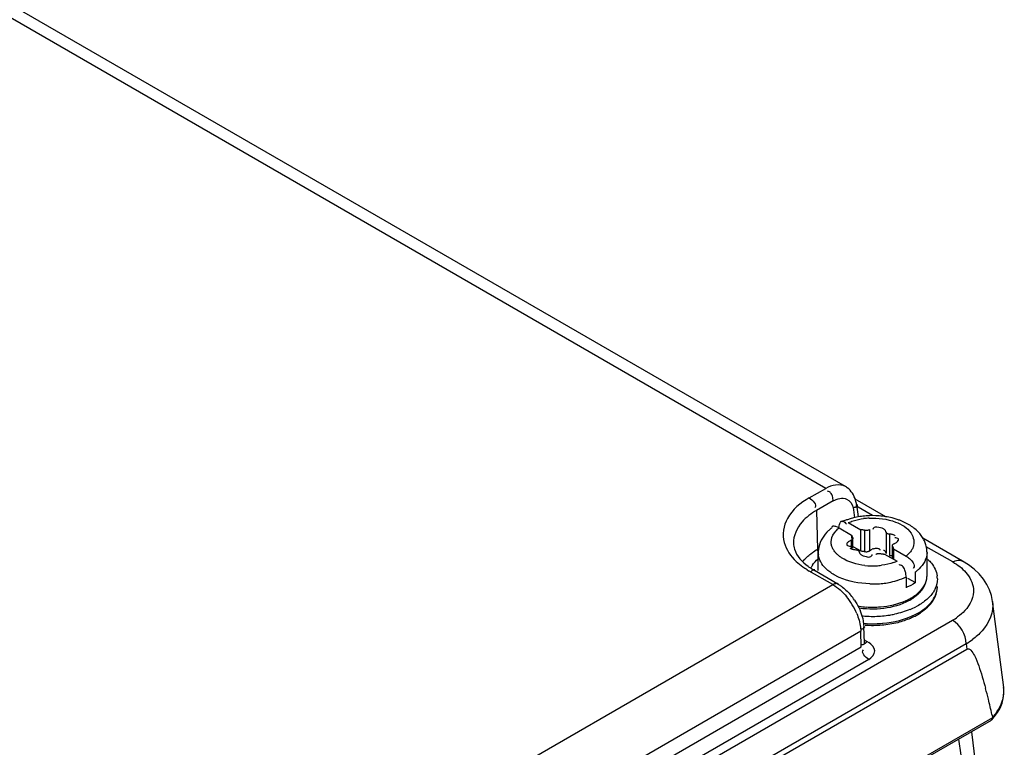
# Model space of a CAD drawing. Header units: inches. Extents: x 0 to 117, y 0 to 83.
# Tile 61 of 75: x 107.8 to 109.29, y 23.66 to 24.77. Entities that reach past the tile are written whole.
import ezdxf

# ---------------------------------------------------------------- set-up
doc = ezdxf.new("R2010")
doc.units = ezdxf.units.IN
doc.header["$LTSCALE"] = 6.431102
doc.header["$MEASUREMENT"] = 0
doc.layers.get('0').update_dxf_attribs({"linetype": 'CONTINUOUS'})

msp = doc.modelspace()

# ---------------------------------------------------------------- linework, layer by layer
at = {"color": 7, "linetype": 'CONTINUOUS'}
for p, q in [((109.0221, 24.0553), (99.9556, 29.2897)), ((109.0518, 24.058), (99.9851, 29.2926)), ((108.997, 24.0408), (109.0221, 24.0553)), ((109.0253, 24.0508), (109.0244, 24.0506)), ((109.0332, 24.0363), (109.0081, 24.0218)), ((109.1131, 24.0122), (109.0667, 24.039)), ((109.0081, 24.0218), (109.0094, 23.9624)), ((109.0635, 24.0264), (109.0643, 24.0224)), ((109.0643, 24.0224), (109.0659, 24.0107)), ((109.0931, 24.0138), (109.0676, 24.0285)), ((109.0688, 24.0306), (109.0713, 24.0118)), ((109.0508, 24.0038), (109.0521, 24.0023)), ((109.0562, 24.0032), (109.0753, 23.9922)), ((109.0397, 23.9964), (109.0373, 23.9972)), ((109.0423, 23.9952), (109.0397, 23.9964)), ((109.0421, 23.9953), (109.0423, 23.9981)), ((109.0423, 23.9981), (109.0428, 24.0005)), ((109.0423, 23.9952), (109.0613, 23.9842)), ((109.0521, 24.0023), (109.0533, 24.0007)), ((109.0753, 23.9601), (109.0753, 23.9922)), ((109.0811, 23.9915), (109.0811, 23.9593)), ((109.0885, 23.9926), (109.0885, 23.9605)), ((109.1137, 23.9887), (109.1137, 23.9566)), ((109.0607, 23.9766), (109.0607, 23.9643)), ((109.0613, 23.9842), (109.0613, 23.9792)), ((109.0632, 23.9643), (109.0632, 23.9794)), ((109.119, 23.9856), (109.119, 23.9534)), ((109.1286, 23.9801), (109.127, 23.9802)), ((109.1293, 23.973), (109.1311, 23.9745)), ((109.1311, 23.9745), (109.1323, 23.976)), ((109.2299, 23.9448), (109.1696, 23.9796)), ((109.0579, 23.9675), (109.0594, 23.9674)), ((109.0632, 23.967), (109.0753, 23.9601)), ((109.0884, 23.9605), (109.0905, 23.9618)), ((109.0905, 23.9618), (109.0924, 23.9627)), ((109.1041, 23.9621), (109.1044, 23.9612)), ((109.1233, 23.9484), (109.1233, 23.9682)), ((109.1251, 23.9634), (109.1442, 23.9524)), ((109.1251, 23.9634), (109.1251, 23.9473)), ((109.2151, 23.9434), (109.1748, 23.9666)), ((109.0106, 23.9304), (109.0106, 23.9577)), ((109.0768, 23.9539), (109.079, 23.9529)), ((109.079, 23.9529), (109.0814, 23.9521)), ((109.1112, 23.9554), (109.1303, 23.9444)), ((109.1759, 23.9224), (109.1759, 23.9577)), ((109.0327, 23.909), (108.997, 23.9296)), ((109.0406, 23.9098), (109.0048, 23.9304)), ((109.1343, 23.9388), (109.1331, 23.9385)), ((109.1555, 23.9344), (109.1547, 23.9335)), ((109.1443, 23.9202), (109.1443, 23.9041)), ((109.1464, 23.919), (109.1582, 23.9122)), ((109.1582, 23.9122), (109.1582, 23.9282)), ((106.6653, 22.5421), (109.0327, 23.909)), ((109.1592, 23.8936), (109.1641, 23.8978)), ((109.2924, 23.7527), (109.2756, 23.8837)), ((105.6107, 21.7741), (109.2146, 23.8548)), ((109.0747, 23.8443), (109.0753, 23.838)), ((109.0808, 23.8208), (109.0799, 23.8448)), ((109.0755, 23.8381), (106.7042, 22.469)), ((109.0759, 23.8142), (109.0755, 23.8381)), ((109.0806, 23.8248), (109.0873, 23.821)), ((105.6308, 21.7293), (109.2365, 23.811)), ((109.2354, 23.8191), (105.6316, 21.7384)), ((105.7027, 21.8667), (109.0759, 23.8142)), ((109.0841, 23.8217), (109.085, 23.823)), ((109.2354, 23.8191), (109.2365, 23.811)), ((109.0873, 23.7953), (105.7138, 21.8476)), ((109.2927, 23.7501), (109.2923, 23.7527)), ((105.5877, 21.578), (109.2757, 23.7072)), ((109.2742, 23.7034), (109.2782, 23.7079)), ((109.2746, 23.7117), (109.2757, 23.7072)), ((109.2732, 23.7026), (105.5861, 21.5738)), ((109.2733, 23.7031), (109.2743, 23.7039)), ((109.224, 23.6742), (109.2272, 23.6495)), ((109.2434, 23.6854), (109.2493, 23.6389))]:
    msp.add_line(p, q, dxfattribs=at)
for points in [[(109.0811, 23.9915), (109.0805, 23.9916), (109.0799, 23.9918), (109.0792, 23.9919), (109.0786, 23.992), (109.0779, 23.9921), (109.0773, 23.9921), (109.0766, 23.9922), (109.0759, 23.9922), (109.0753, 23.9922)], [(109.0885, 23.9926), (109.0879, 23.9922), (109.0872, 23.9918), (109.0864, 23.9916), (109.0856, 23.9913), (109.0848, 23.9912), (109.0839, 23.9911), (109.083, 23.9912), (109.0821, 23.9913), (109.0811, 23.9915)], [(109.1137, 23.9887), (109.1135, 23.9893), (109.1133, 23.9899), (109.113, 23.9905), (109.1126, 23.9911), (109.1122, 23.9917), (109.1116, 23.9922), (109.1111, 23.9927), (109.1104, 23.9932), (109.1096, 23.9937)], [(109.119, 23.9856), (109.1181, 23.9857), (109.1173, 23.9858), (109.1165, 23.9861), (109.1158, 23.9864), (109.1151, 23.9867), (109.1146, 23.9871), (109.1142, 23.9876), (109.1139, 23.9881), (109.1137, 23.9887)], [(109.0632, 23.9794), (109.0632, 23.9793), (109.0631, 23.9788), (109.0629, 23.9783), (109.0626, 23.9778), (109.0621, 23.9774), (109.0614, 23.9769), (109.0607, 23.9766)], [(109.0613, 23.9842), (109.0614, 23.9838), (109.0614, 23.9834), (109.0615, 23.983), (109.0616, 23.9826), (109.0617, 23.9823), (109.0619, 23.9819), (109.0621, 23.9815), (109.0624, 23.9812), (109.0627, 23.9808)], [(109.0627, 23.9808), (109.063, 23.9803), (109.0632, 23.9798), (109.0632, 23.9794)], [(109.1277, 23.9833), (109.1269, 23.9837), (109.126, 23.9841), (109.1251, 23.9844), (109.1242, 23.9847), (109.1232, 23.985), (109.1222, 23.9852), (109.1212, 23.9854), (109.1201, 23.9855), (109.119, 23.9856)], [(109.0588, 23.9643), (109.0596, 23.9639), (109.0604, 23.9635), (109.0613, 23.9632)], [(109.0613, 23.9632), (109.0623, 23.9629), (109.0633, 23.9626), (109.0643, 23.9624), (109.0653, 23.9622), (109.0664, 23.9621), (109.0675, 23.962)], [(109.0675, 23.962), (109.0684, 23.9619), (109.0692, 23.9618), (109.07, 23.9615), (109.0707, 23.9612), (109.0714, 23.9609), (109.0719, 23.9605), (109.0723, 23.96), (109.0726, 23.9595), (109.0728, 23.9589)], [(109.0728, 23.9589), (109.0729, 23.9583), (109.0732, 23.9577), (109.0735, 23.9571), (109.0738, 23.9565), (109.0743, 23.9559), (109.0748, 23.9554), (109.0754, 23.9549), (109.0761, 23.9544), (109.0768, 23.9539)], [(109.0753, 23.9601), (109.0759, 23.9601), (109.0766, 23.96), (109.0773, 23.96), (109.0779, 23.9599), (109.0786, 23.9598)], [(109.0786, 23.9598), (109.0792, 23.9597), (109.0799, 23.9596), (109.0805, 23.9595), (109.0811, 23.9593)], [(109.0811, 23.9593), (109.082, 23.9591), (109.0829, 23.959), (109.0837, 23.959), (109.0846, 23.959), (109.0855, 23.9592), (109.0863, 23.9594), (109.0871, 23.9597), (109.0878, 23.96), (109.0884, 23.9605)], [(109.1096, 23.9615), (109.1104, 23.9611), (109.1111, 23.9606), (109.1116, 23.9601), (109.1122, 23.9595), (109.1126, 23.959), (109.113, 23.9584), (109.1133, 23.9578), (109.1135, 23.9572), (109.1137, 23.9565)], [(109.1233, 23.9682), (109.1233, 23.9683), (109.1234, 23.9688), (109.1236, 23.9693), (109.1239, 23.9698), (109.1244, 23.9702), (109.125, 23.9707), (109.1258, 23.971)], [(109.1238, 23.9668), (109.1235, 23.9673), (109.1233, 23.9678), (109.1233, 23.9682)], [(109.1251, 23.9634), (109.1251, 23.9638), (109.1251, 23.9642), (109.125, 23.9646), (109.1249, 23.965), (109.1247, 23.9653), (109.1245, 23.9657), (109.1243, 23.9661), (109.1241, 23.9664), (109.1238, 23.9668)], [(109.0979, 23.955), (109.0986, 23.9554), (109.0993, 23.9558), (109.1, 23.956), (109.1008, 23.9563), (109.1017, 23.9564), (109.1026, 23.9565), (109.1035, 23.9564), (109.1044, 23.9563), (109.1054, 23.9561)], [(109.1054, 23.9561), (109.106, 23.956), (109.1066, 23.9558), (109.1073, 23.9557), (109.1079, 23.9556), (109.1086, 23.9555), (109.1092, 23.9555), (109.1099, 23.9554), (109.1105, 23.9554), (109.1112, 23.9554)], [(109.119, 23.9534), (109.1201, 23.9534), (109.1212, 23.9532), (109.1222, 23.9531), (109.1232, 23.9529), (109.1242, 23.9526), (109.1251, 23.9523)], [(109.2616, 23.9174), (109.2552, 23.9251), (109.2476, 23.9323), (109.2389, 23.9391), (109.2299, 23.9448)], [(109.2756, 23.8834), (109.2739, 23.8923), (109.271, 23.9009), (109.2669, 23.9093), (109.2616, 23.9174)], [(109.0813, 23.8188), (109.0813, 23.8188), (109.0812, 23.819), (109.081, 23.8195), (109.0809, 23.8201), (109.0808, 23.8208)], [(109.287, 23.7214), (109.2899, 23.7285), (109.2918, 23.7357), (109.2928, 23.7429), (109.2927, 23.7501)], [(109.2782, 23.7079), (109.2831, 23.7146), (109.287, 23.7214)]]:
    msp.add_lwpolyline(points, dxfattribs=at)
for centre, radius, start, end in [((109.0362, 24.0312), 0.0311, 53.6427, 59.5869), ((109.085, 23.9185), 0.0942, 110.2112, 113.9084), ((109.0873, 23.9123), 0.1007, 108.771, 110.2368), ((109.0891, 23.9068), 0.1065, 105.3981, 108.7541), ((109.0906, 23.9015), 0.112, 103.7037, 105.4133), ((109.0919, 23.8962), 0.1175, 98.9317, 103.6831), ((109.0929, 23.8899), 0.1239, 94.3759, 98.9305), ((109.093, 23.9043), 0.1058, 92.7505, 97.296), ((109.0932, 23.8861), 0.1277, 85.506, 94.3864), ((109.096, 23.9019), 0.1116, 74.3881, 76.1314), ((109.0976, 23.9074), 0.1059, 71.029, 74.4033), ((109.1001, 23.9147), 0.0982, 68.0764, 71.0256), ((109.1026, 23.921), 0.0914, 65.2874, 68.0737), ((109.1051, 23.9265), 0.0853, 62.3785, 65.2879), ((109.0664, 23.9482), 0.0589, 131.3648, 136.8106), ((109.0707, 23.9433), 0.0654, 126.6764, 131.3701), ((109.108, 23.9319), 0.0792, 58.8161, 62.3851), ((109.1318, 23.9568), 0.0443, 18.4628, 27.5183), ((109.0606, 23.8735), 0.1026, 119.9362, 125.4439), ((109.0514, 23.9577), 0.0408, 173.6382, 179.9985), ((109.1019, 23.9409), 0.0238, 107.9642, 113.5326), ((109.1339, 23.9575), 0.042, 9.2526, 18.4531), ((109.1351, 23.9577), 0.0408, 0.0081, 9.2358), ((109.0371, 23.9014), 0.066, 137.0223, 139.8029), ((109.0381, 23.9577), 0.0275, 179.9845, 185.925), ((109.0734, 23.9918), 0.0502, 232.1957, 236.6163), ((109.1005, 24.0155), 0.0771, 288.7102, 292.7156), ((109.0541, 24.0292), 0.1147, 234.3886, 238.1993), ((109.0587, 24.0365), 0.1234, 238.175, 240.0075), ((109.0513, 24.0124), 0.0942, 233.3949, 235.9258), ((109.0572, 24.0212), 0.1047, 235.952, 240.0414), ((109.0379, 23.9135), 0.0439, 145.6973, 152.2806), ((109.0932, 24.0457), 0.1083, 263.8306, 272.7924), ((109.0934, 24.0433), 0.1058, 272.7505, 277.296), ((109.1229, 23.9764), 0.0597, 306.2582, 311.0335), ((109.1262, 23.9725), 0.0546, 311.0687, 313.4914), ((109.096, 24.0341), 0.1238, 280.3129, 285.8332), ((109.1438, 23.9225), 0.0321, 348.2643, 354.1647), ((109.1475, 23.9225), 0.0284, 347.5529, 353.6022), ((109.1484, 23.9224), 0.0275, 353.6084, 359.9541), ((109.1447, 23.9224), 0.0312, 354.1709, 359.9913), ((109.1587, 23.9176), 0.0329, 0.0106, 8.4932), ((109.0932, 24.0532), 0.1432, 268.2202, 272.1883), ((109.0933, 24.0514), 0.1414, 272.178, 276.1753), ((109.0941, 24.044), 0.134, 276.1642, 280.3219), ((109.1292, 23.9342), 0.0504, 313.7814, 316.8162), ((109.1585, 23.9063), 0.0332, 352.3344, 359.9482), ((108.9742, 23.8256), 0.1027, 22.4503, 39.3891), ((108.9911, 23.8356), 0.0897, 33.8398, 39.559), ((109.1084, 23.9643), 0.0872, 294.2285, 298.3196), ((109.1123, 23.9568), 0.0787, 298.3545, 300.3982), ((109.0929, 24.0133), 0.1387, 261.748, 266.1239), ((109.0929, 24.0067), 0.1346, 261.6315, 266.1414), ((109.0932, 24.0169), 0.1422, 266.1109, 274.7483), ((109.0932, 24.01), 0.1379, 266.1284, 274.9976), ((109.1092, 23.9716), 0.1084, 292.1374, 297.314), ((109.1236, 23.9309), 0.0774, 304.7556, 308.4985), ((109.0931, 24.028), 0.1672, 264.4638, 267.3354), ((109.0932, 24.0306), 0.1699, 267.3406, 275.0193), ((109.0939, 24.0235), 0.1628, 275.0093, 278.9425), ((109.0951, 24.0153), 0.1545, 278.957, 281.7084), ((109.1073, 23.9594), 0.1103, 293.3395, 294.968), ((109.1114, 23.9508), 0.1008, 294.9204, 299.6851), ((109.118, 23.9391), 0.0873, 299.6836, 304.727), ((109.1672, 23.9371), 0.095, 299.9335, 305.5332), ((109.0931, 24.0171), 0.1677, 265.2735, 267.4784), ((109.0932, 24.0119), 0.1649, 266.0465, 274.8889), ((109.0932, 24.0193), 0.1698, 267.4844, 275.1407), ((109.1718, 23.9241), 0.1228, 301.2355, 306.6992), ((108.388, 23.5174), 0.9076, 13.8608, 14.9308), ((109.2459, 23.7467), 0.0469, 3.1714, 7.2971), ((107.9916, 23.4198), 1.3158, 12.8175, 13.8551)]:
    msp.add_arc(centre, radius, start, end, dxfattribs=at)
for points in [[(109.0518, 24.058), (109.0432, 24.063), (109.0307, 24.0602), (109.0221, 24.0553)], [(109.0674, 24.0371), (109.0653, 24.0445), (109.0608, 24.0517), (109.0546, 24.0562)], [(108.997, 24.0408), (109.0019, 24.0379), (109.0093, 24.0299), (109.0052, 24.0259)], [(109.0332, 24.0363), (109.0392, 24.0398), (109.0474, 24.0418), (109.0537, 24.039)], [(109.0537, 24.039), (109.0585, 24.0369), (109.0621, 24.0315), (109.0635, 24.0264)], [(109.0081, 24.0218), (108.9999, 24.0171), (108.9922, 24.0113), (108.986, 24.0042)], [(108.986, 24.0042), (108.9782, 23.9954), (108.9725, 23.9832), (108.9729, 23.9714)], [(109.0638, 24.0059), (109.0689, 24.0075), (109.0742, 24.0086), (109.0796, 24.0093)], [(109.088, 24.01), (109.1015, 24.0107), (109.1154, 24.0089), (109.1281, 24.0041)], [(109.1228, 24.0103), (109.1164, 24.0118), (109.1098, 24.0129), (109.1032, 24.0134)], [(109.0235, 23.9885), (109.0168, 23.9814), (109.0119, 23.9719), (109.0108, 23.9622)], [(109.0305, 23.9768), (109.0312, 23.982), (109.034, 23.987), (109.0376, 23.9908)], [(109.1096, 23.9937), (109.105, 23.9963), (109.0933, 23.9981), (109.0937, 23.9928)], [(109.1622, 23.9893), (109.1583, 23.9933), (109.1538, 23.9968), (109.149, 23.9997)], [(109.171, 23.9773), (109.1687, 23.9817), (109.1657, 23.9858), (109.1622, 23.9893)], [(108.9888, 23.9464), (108.9925, 23.9503), (108.9967, 23.9539), (109.0011, 23.9571)], [(109.0016, 23.9383), (109.0041, 23.942), (109.0071, 23.9453), (109.0104, 23.9483)], [(109.0178, 23.9382), (109.0153, 23.9414), (109.0132, 23.9452), (109.0119, 23.9492)], [(109.0816, 23.9381), (109.0691, 23.9394), (109.0563, 23.9429), (109.0458, 23.9499)], [(109.1492, 23.9488), (109.1531, 23.9453), (109.1585, 23.9387), (109.1555, 23.9344)], [(109.1759, 23.9577), (109.1759, 23.9485), (109.1705, 23.9392), (109.1638, 23.9329)], [(109.2151, 23.9434), (109.2194, 23.9458), (109.2256, 23.9473), (109.2299, 23.9448)], [(109.2151, 23.9434), (109.2224, 23.9391), (109.2294, 23.9339), (109.2349, 23.9276)], [(109.0281, 23.9283), (109.0243, 23.9311), (109.0208, 23.9344), (109.0178, 23.9382)], [(109.1252, 23.9425), (109.1193, 23.9405), (109.1131, 23.9391), (109.1069, 23.9383)], [(109.1825, 23.9415), (109.1869, 23.936), (109.1903, 23.9293), (109.1913, 23.9224)], [(109.0888, 23.9101), (109.073, 23.9106), (109.0569, 23.9136), (109.0425, 23.92)], [(109.1443, 23.9202), (109.1396, 23.9181), (109.1347, 23.9163), (109.1298, 23.9149)], [(109.166, 23.8997), (109.1703, 23.9043), (109.1739, 23.9101), (109.1753, 23.9164)], [(109.1699, 23.9034), (109.1724, 23.9072), (109.1743, 23.9115), (109.1752, 23.9159)], [(109.1917, 23.9176), (109.1917, 23.9126), (109.1905, 23.9075), (109.1884, 23.903)], [(109.2349, 23.9276), (109.241, 23.9207), (109.2457, 23.9117), (109.2465, 23.9025)], [(109.0327, 23.909), (109.0407, 23.9044), (109.0477, 23.8979), (109.0535, 23.8908)], [(109.0477, 23.905), (109.0523, 23.9014), (109.0565, 23.8972), (109.0602, 23.8927)], [(109.1582, 23.9122), (109.1539, 23.909), (109.1491, 23.906), (109.1439, 23.9047)], [(109.1789, 23.8768), (109.1862, 23.8846), (109.1917, 23.8956), (109.1917, 23.9063)], [(109.1801, 23.8796), (109.1858, 23.8857), (109.1903, 23.8937), (109.1914, 23.9019)], [(109.0656, 23.8855), (109.0705, 23.8782), (109.0745, 23.87), (109.077, 23.8615)], [(109.105, 23.8751), (109.1184, 23.8762), (109.1319, 23.8792), (109.1441, 23.8848)], [(109.1741, 23.8851), (109.1694, 23.8813), (109.1643, 23.878), (109.1589, 23.8752)], [(109.1855, 23.8977), (109.1824, 23.893), (109.1784, 23.8887), (109.1741, 23.8851)], [(109.1052, 23.8727), (109.1186, 23.8738), (109.1321, 23.877), (109.1443, 23.8827)], [(109.15, 23.8711), (109.1424, 23.868), (109.1345, 23.8657), (109.1265, 23.8641)], [(109.1579, 23.8635), (109.1661, 23.8676), (109.1739, 23.8729), (109.1801, 23.8796)], [(109.069, 23.8648), (109.0718, 23.8583), (109.0738, 23.8513), (109.0747, 23.8443)], [(109.077, 23.8615), (109.0786, 23.8561), (109.0797, 23.8504), (109.0799, 23.8448)], [(109.1085, 23.8502), (109.1255, 23.8517), (109.1427, 23.8558), (109.1579, 23.8635)], [(109.1318, 23.8516), (109.1383, 23.8533), (109.1448, 23.8554), (109.151, 23.8581)], [(109.2354, 23.8191), (109.2352, 23.8329), (109.2265, 23.8479), (109.2146, 23.8548)], [(109.1073, 23.8476), (109.1155, 23.8483), (109.1237, 23.8496), (109.1318, 23.8516)], [(109.0873, 23.7953), (109.0825, 23.7981), (109.0751, 23.8062), (109.0792, 23.81)], [(109.282, 23.7155), (109.2889, 23.7251), (109.2934, 23.7375), (109.2927, 23.7493)]]:
    msp.add_open_spline(points, degree=3, dxfattribs=at)
for points, knots in [([(109.032, 24.0433), (109.0314, 24.0452), (109.0303, 24.0486), (109.0268, 24.0509), (109.0253, 24.0508)], [0, 0, 0, 0, 0.566662, 1, 1, 1, 1]), ([(108.997, 24.0408), (108.9838, 24.0332), (108.9608, 24.0152), (108.9555, 23.9848), (108.9588, 23.9729)], [0, 0, 0, 0, 0.552792, 1, 1, 1, 1]), ([(109.0332, 24.0363), (109.0332, 24.0374), (109.0329, 24.0398), (109.0324, 24.0421), (109.032, 24.0433)], [0, 0, 0, 0, 0.464266, 1, 1, 1, 1]), ([(109.0688, 24.0306), (109.0686, 24.0317), (109.0682, 24.0339), (109.0677, 24.0361), (109.0674, 24.0371)], [0, 0, 0, 0, 0.503476, 1, 1, 1, 1]), ([(109.0696, 24.0308), (109.0699, 24.0298), (109.0688, 24.0264), (109.0655, 24.026), (109.0636, 24.0257)], [0, 0, 0, 0, 0.358139, 1, 1, 1, 1]), ([(109.0428, 24.0005), (109.0431, 24.0013), (109.0436, 24.0027), (109.0443, 24.004), (109.0448, 24.0045)], [0, 0, 0, 0, 0.533196, 1, 1, 1, 1]), ([(109.0448, 24.0045), (109.045, 24.0047), (109.0455, 24.0052), (109.0461, 24.0055), (109.0463, 24.0056)], [0, 0, 0, 0, 0.516596, 1, 1, 1, 1]), ([(109.0463, 24.0056), (109.047, 24.0058), (109.0488, 24.0056), (109.0501, 24.0045), (109.0508, 24.0038)], [0, 0, 0, 0, 0.407964, 1, 1, 1, 1]), ([(109.0562, 24.0032), (109.0574, 24.0037), (109.0599, 24.0047), (109.0625, 24.0055), (109.0638, 24.0059)], [0, 0, 0, 0, 0.492626, 1, 1, 1, 1]), ([(109.1281, 24.0041), (109.1371, 24.0007), (109.1533, 23.9922), (109.1573, 23.9727), (109.1547, 23.9659)], [0, 0, 0, 0, 0.57117, 1, 1, 1, 1]), ([(109.0328, 23.9976), (109.0325, 23.9975), (109.0318, 23.9973), (109.0312, 23.9969), (109.031, 23.9967)], [0, 0, 0, 0, 0.517603, 1, 1, 1, 1]), ([(109.0373, 23.9972), (109.0365, 23.9975), (109.0351, 23.9977), (109.0335, 23.9977), (109.0328, 23.9976)], [0, 0, 0, 0, 0.533689, 1, 1, 1, 1]), ([(109.0376, 23.9908), (109.0383, 23.9916), (109.0398, 23.9931), (109.0414, 23.9945), (109.0423, 23.9952)], [0, 0, 0, 0, 0.490603, 1, 1, 1, 1]), ([(109.0313, 23.9671), (109.0308, 23.9687), (109.0301, 23.9719), (109.0302, 23.9752), (109.0305, 23.9768)], [0, 0, 0, 0, 0.503272, 1, 1, 1, 1]), ([(109.0572, 23.9746), (109.0566, 23.9742), (109.0555, 23.9733), (109.0545, 23.9722), (109.0542, 23.9716)], [0, 0, 0, 0, 0.537532, 1, 1, 1, 1]), ([(109.0607, 23.9766), (109.0601, 23.9763), (109.0589, 23.9757), (109.0577, 23.975), (109.0572, 23.9746)], [0, 0, 0, 0, 0.490994, 1, 1, 1, 1]), ([(109.1327, 23.9777), (109.1326, 23.9783), (109.1313, 23.9796), (109.1296, 23.9799), (109.1286, 23.9801)], [0, 0, 0, 0, 0.365197, 1, 1, 1, 1]), ([(109.1323, 23.976), (109.1324, 23.9763), (109.1326, 23.9768), (109.1327, 23.9774), (109.1327, 23.9777)], [0, 0, 0, 0, 0.531755, 1, 1, 1, 1]), ([(108.9588, 23.9729), (108.9618, 23.962), (108.9715, 23.9483), (108.9837, 23.9385), (108.9872, 23.9359)], [0, 0, 0, 0, 0.720115, 1, 1, 1, 1]), ([(108.9729, 23.9714), (108.973, 23.9686), (108.9755, 23.9546), (108.9862, 23.9434), (108.9951, 23.9368)], [0, 0, 0, 0, 0.202139, 1, 1, 1, 1]), ([(109.0094, 23.9624), (109.0095, 23.9615), (109.0097, 23.9595), (109.01, 23.9576), (109.0103, 23.9566)], [0, 0, 0, 0, 0.464067, 1, 1, 1, 1]), ([(109.0366, 23.9579), (109.0354, 23.9593), (109.0334, 23.9622), (109.0319, 23.9654), (109.0313, 23.9671)], [0, 0, 0, 0, 0.51655, 1, 1, 1, 1]), ([(109.0542, 23.9716), (109.0541, 23.9713), (109.0538, 23.9708), (109.0538, 23.9702), (109.0538, 23.9699)], [0, 0, 0, 0, 0.531755, 1, 1, 1, 1]), ([(109.0538, 23.9699), (109.0539, 23.9693), (109.0552, 23.968), (109.0569, 23.9677), (109.0579, 23.9675)], [0, 0, 0, 0, 0.365198, 1, 1, 1, 1]), ([(109.0945, 23.9635), (109.0964, 23.9641), (109.0997, 23.9651), (109.1035, 23.9634), (109.1041, 23.9621)], [0, 0, 0, 0, 0.56594, 1, 1, 1, 1]), ([(109.1258, 23.971), (109.1264, 23.9713), (109.1276, 23.9719), (109.1287, 23.9726), (109.1293, 23.973)], [0, 0, 0, 0, 0.490994, 1, 1, 1, 1]), ([(109.1547, 23.9659), (109.1541, 23.9643), (109.1524, 23.961), (109.1502, 23.9582), (109.1489, 23.9568)], [0, 0, 0, 0, 0.482887, 1, 1, 1, 1]), ([(109.0119, 23.9492), (109.0116, 23.9501), (109.0111, 23.952), (109.0108, 23.9539), (109.0107, 23.9549)], [0, 0, 0, 0, 0.503539, 1, 1, 1, 1]), ([(109.0427, 23.9521), (109.0415, 23.953), (109.0394, 23.9548), (109.0375, 23.9568), (109.0366, 23.9579)], [0, 0, 0, 0, 0.513352, 1, 1, 1, 1]), ([(109.0814, 23.9521), (109.0839, 23.9513), (109.088, 23.9496), (109.0929, 23.9531), (109.0927, 23.9548)], [0, 0, 0, 0, 0.606018, 1, 1, 1, 1]), ([(109.1489, 23.9568), (109.1482, 23.956), (109.1467, 23.9545), (109.145, 23.9531), (109.1442, 23.9524)], [0, 0, 0, 0, 0.490603, 1, 1, 1, 1]), ([(109.1442, 23.9524), (109.145, 23.9519), (109.1467, 23.9508), (109.1483, 23.9495), (109.1492, 23.9488)], [0, 0, 0, 0, 0.464184, 1, 1, 1, 1]), ([(109.1772, 23.9472), (109.1781, 23.9463), (109.18, 23.9445), (109.1817, 23.9425), (109.1825, 23.9415)], [0, 0, 0, 0, 0.508303, 1, 1, 1, 1]), ([(109.0053, 23.9312), (109.0046, 23.9317), (109.0015, 23.9314), (109.0001, 23.929), (108.9992, 23.9277)], [0, 0, 0, 0, 0.345159, 1, 1, 1, 1]), ([(109.1397, 23.9359), (109.1391, 23.9368), (109.1375, 23.9384), (109.1353, 23.9389), (109.1343, 23.9388)], [0, 0, 0, 0, 0.524003, 1, 1, 1, 1]), ([(109.1429, 23.9293), (109.1425, 23.9305), (109.1416, 23.9328), (109.1404, 23.935), (109.1397, 23.9359)], [0, 0, 0, 0, 0.520821, 1, 1, 1, 1]), ([(109.1443, 23.9202), (109.1443, 23.9216), (109.144, 23.9247), (109.1433, 23.9277), (109.1429, 23.9293)], [0, 0, 0, 0, 0.462602, 1, 1, 1, 1]), ([(109.0348, 23.924), (109.0336, 23.9246), (109.0314, 23.926), (109.0292, 23.9275), (109.0281, 23.9283)], [0, 0, 0, 0, 0.507556, 1, 1, 1, 1]), ([(109.0425, 23.92), (109.0412, 23.9206), (109.0386, 23.9219), (109.036, 23.9233), (109.0348, 23.924)], [0, 0, 0, 0, 0.507837, 1, 1, 1, 1]), ([(109.0327, 23.909), (109.0341, 23.9098), (109.0367, 23.9109), (109.04, 23.9112), (109.0411, 23.9106)], [0, 0, 0, 0, 0.5528, 1, 1, 1, 1]), ([(109.0406, 23.9098), (109.0418, 23.9091), (109.0442, 23.9075), (109.0465, 23.9059), (109.0477, 23.905)], [0, 0, 0, 0, 0.492655, 1, 1, 1, 1]), ([(109.1653, 23.8975), (109.1662, 23.8984), (109.1678, 23.9003), (109.1693, 23.9024), (109.1699, 23.9034)], [0, 0, 0, 0, 0.506194, 1, 1, 1, 1]), ([(109.1884, 23.903), (109.188, 23.9021), (109.1871, 23.9003), (109.186, 23.8986), (109.1855, 23.8977)], [0, 0, 0, 0, 0.493997, 1, 1, 1, 1]), ([(109.2465, 23.9025), (109.2475, 23.8907), (109.2392, 23.8732), (109.2263, 23.8627), (109.2224, 23.8598)], [0, 0, 0, 0, 0.709613, 1, 1, 1, 1]), ([(109.1443, 23.8827), (109.1455, 23.8833), (109.148, 23.8845), (109.1505, 23.8859), (109.1516, 23.8866)], [0, 0, 0, 0, 0.506055, 1, 1, 1, 1]), ([(109.1516, 23.8866), (109.153, 23.8874), (109.1556, 23.8891), (109.1582, 23.891), (109.1594, 23.892)], [0, 0, 0, 0, 0.50782, 1, 1, 1, 1]), ([(109.1522, 23.8889), (109.1534, 23.8896), (109.1558, 23.8911), (109.1581, 23.8928), (109.1592, 23.8936)], [0, 0, 0, 0, 0.508683, 1, 1, 1, 1]), ([(109.1594, 23.892), (109.1604, 23.8928), (109.1625, 23.8946), (109.1644, 23.8965), (109.1653, 23.8975)], [0, 0, 0, 0, 0.507161, 1, 1, 1, 1]), ([(109.1718, 23.8703), (109.1731, 23.8713), (109.1756, 23.8734), (109.1778, 23.8757), (109.1789, 23.8768)], [0, 0, 0, 0, 0.507492, 1, 1, 1, 1]), ([(109.2756, 23.8834), (109.2776, 23.8677), (109.2672, 23.8439), (109.2503, 23.8295), (109.2451, 23.8256)], [0, 0, 0, 0, 0.709998, 1, 1, 1, 1]), ([(109.0808, 23.8448), (109.0809, 23.8439), (109.0792, 23.8413), (109.0764, 23.8412), (109.0747, 23.8411)], [0, 0, 0, 0, 0.341347, 1, 1, 1, 1]), ([(109.0817, 23.8208), (109.0818, 23.8199), (109.0801, 23.8173), (109.0773, 23.8174), (109.0756, 23.8173)], [0, 0, 0, 0, 0.340362, 1, 1, 1, 1]), ([(109.0809, 23.8191), (109.0814, 23.8193), (109.0826, 23.8201), (109.0836, 23.8211), (109.0841, 23.8217)], [0, 0, 0, 0, 0.409025, 1, 1, 1, 1]), ([(109.0873, 23.7953), (109.0919, 23.7979), (109.1012, 23.8081), (109.0919, 23.8183), (109.0873, 23.821)], [0, 0, 0, 0, 0.500047, 1, 1, 1, 1]), ([(109.2365, 23.811), (109.2408, 23.8136), (109.2497, 23.7991), (109.2563, 23.781), (109.2618, 23.7628), (109.2649, 23.7513)], [0, 0, 0, 0, 0.221877, 0.47154, 1, 1, 1, 1]), ([(109.2743, 23.7039), (109.2748, 23.7043), (109.2756, 23.7053), (109.2757, 23.7066), (109.2756, 23.7072)], [0, 0, 0, 0, 0.516221, 1, 1, 1, 1]), ([(109.2755, 23.7077), (109.2767, 23.7089), (109.279, 23.7115), (109.281, 23.7141), (109.282, 23.7155)], [0, 0, 0, 0, 0.507011, 1, 1, 1, 1])]:
    msp.add_open_spline(points, degree=3, knots=knots, dxfattribs=at)

doc.saveas('drawing.dxf')
